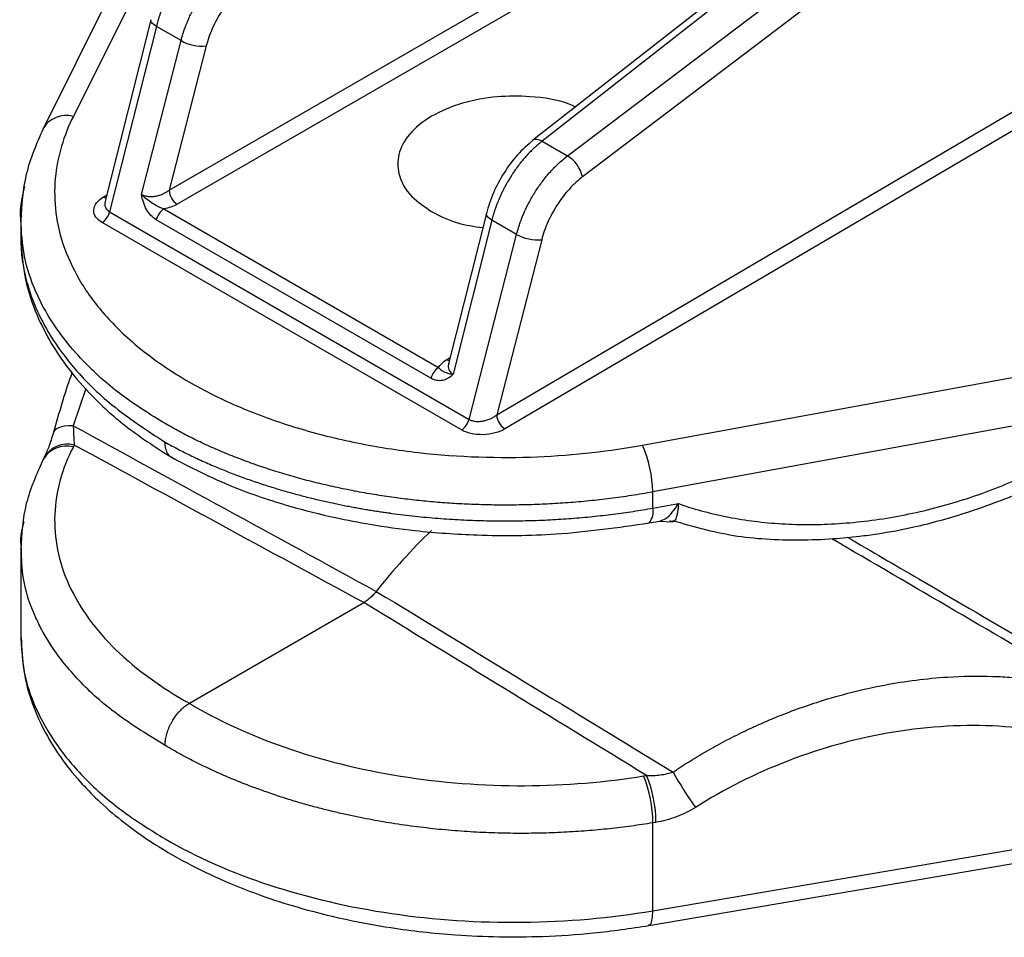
# Model space of a CAD drawing. Header units: millimetres. Extents: x 5 to 597, y 5 to 415.
# Tile 3 of 131: x 55 to 64, y 286 to 294. Entities that reach past the tile are written whole.
import ezdxf

# ---------------------------------------------------------------- set-up
doc = ezdxf.new("R2010")
doc.units = ezdxf.units.MM

msp = doc.modelspace()

# ---------------------------------------------------------------- linework, layer by layer
at = {"color": 7, "linetype": 'Continuous', "lineweight": 25}
for p, q in [((65.0306, 297.2828), (59.5286, 292.978)), ((65.1106, 297.2749), (59.6085, 292.9701)), ((57.2709, 297.1194), (55.2535, 293.0777)), ((59.8302, 292.8421), (65.4292, 297.0909)), ((65.56, 296.907), (59.961, 292.6581)), ((56.1944, 294.0301), (55.7955, 292.446)), ((56.2426, 293.9718), (55.8351, 292.3537)), ((56.4582, 293.8473), (56.2426, 293.9718)), ((56.1136, 292.5061), (56.4582, 293.8473)), ((56.6773, 293.8007), (56.3541, 292.5426)), ((55.2535, 293.0778), (55.2512, 293.0729)), ((59.6085, 292.9701), (59.8302, 292.8421)), ((56.3079, 292.3787), (58.7045, 290.9952)), ((55.0588, 292.2918), (55.0588, 292.1401)), ((55.8351, 292.3537), (58.9709, 290.5435)), ((58.6382, 290.9019), (56.2416, 292.2854)), ((59.1219, 292.3401), (58.7915, 291.0285)), ((59.1701, 292.2818), (58.8314, 290.9371)), ((59.3856, 292.1574), (59.1701, 292.2818)), ((58.9053, 290.4505), (55.7695, 292.2608)), ((58.9709, 290.5435), (59.3856, 292.1574)), ((59.6047, 292.1107), (59.212, 290.5823)), ((60.4857, 290.3188), (70.561, 292.1641)), ((70.6495, 291.7552), (60.5742, 289.9099)), ((55.5261, 290.3192), (55.5182, 290.3038)), ((55.255, 290.1937), (55.2505, 290.1843)), ((55.2633, 290.2099), (55.2554, 290.1945)), ((60.5742, 289.7687), (60.5742, 289.9099)), ((60.5742, 289.7687), (60.7972, 289.8083)), ((60.5417, 289.6395), (60.6372, 289.6564)), ((60.6351, 289.656), (60.7431, 289.6491)), ((55.0588, 289.4139), (55.0588, 288.6376)), ((56.5304, 288.0663), (58.0527, 288.9451)), ((60.4931, 287.4319), (60.5201, 287.4363)), ((60.6012, 287.0273), (60.5742, 287.0229)), ((60.5742, 286.2565), (60.5742, 287.0229)), ((60.5742, 286.2565), (64.7992, 286.9752)), ((60.5397, 286.1269), (64.7648, 286.8456))]:
    msp.add_line(p, q, dxfattribs=at)
at = {"color": 8, "linetype": 'Continuous', "lineweight": 25}
for p, q in [((56.8733, 295.9014), (55.5182, 293.1865)), ((56.3541, 292.5426), (61.5981, 295.5699)), ((61.5499, 295.3788), (56.4248, 292.4201)), ((59.212, 290.5823), (64.4107, 293.6354)), ((64.3517, 293.4367), (59.2834, 290.4602)), ((55.7795, 292.4829), (55.8094, 292.5011)), ((58.7745, 291.0636), (58.805, 291.0818)), ((55.6281, 290.8113), (55.5173, 290.4873))]:
    msp.add_line(p, q, dxfattribs=at)
at = {"color": 8, "linetype": 'Continuous', "lineweight": 25, "flags": 128}
for points in [[(56.2426, 293.9718), (56.2227, 293.9848), (56.2076, 293.998), (56.1979, 294.0109), (56.1939, 294.0231), (56.1944, 294.0301)], [(59.6085, 292.9701), (59.5866, 292.9804), (59.5663, 292.9858), (59.5483, 292.9861), (59.5333, 292.9812), (59.5286, 292.978)], [(55.8026, 292.4742), (55.7934, 292.4766), (55.7795, 292.4829)], [(59.1701, 292.2818), (59.1501, 292.2948), (59.135, 292.308), (59.1253, 292.3209), (59.1213, 292.3331), (59.1219, 292.3402)], [(58.7982, 291.0548), (58.7884, 291.0573), (58.7745, 291.0636)], [(55.5173, 290.4873), (55.4754, 290.4873), (55.4376, 290.4835), (55.405, 290.476), (55.3784, 290.4649), (55.3586, 290.4506), (55.346, 290.4334), (55.3438, 290.4278)]]:
    msp.add_lwpolyline(points, dxfattribs=at)
at = {"color": 7, "linetype": 'Continuous', "lineweight": 25}
for centre, radius, start, end in [((56.6418, 294.1717), 0.3727, 240.48937, 275.46809), ((59.674, 292.5925), 0.2944, 12.87427, 57.96228), ((56.5099, 292.5509), 0.1561, 183.05988, 236.94012), ((56.3939, 292.2475), 0.1569, 123.23527, 166.02089), ((55.6826, 292.3918), 0.1572, 303.56373, 345.98605), ((59.5692, 292.4818), 0.3727, 240.48937, 275.46809), ((58.7904, 290.864), 0.1569, 123.23527, 166.02089), ((59.369, 290.5921), 0.1573, 183.58042, 237.00069), ((58.8184, 290.5815), 0.1572, 303.56373, 345.98605), ((59.4758, 289.8862), 1.0986, 1.23446, 23.18856), ((62.098, 285.9487), 5.0068, 133.60878, 141.83328), ((63.894, 289.2445), 3.6113, 209.50417, 215.29171), ((59.5365, 287.0297), 1.0377, 359.62914, 22.80448), ((59.5635, 287.0341), 1.0377, 359.62914, 22.80448)]:
    msp.add_arc(centre, radius, start, end, dxfattribs=at)
at = {"color": 8, "linetype": 'Continuous', "lineweight": 25}
for centre, radius, start, end in [((55.4561, 292.9611), 0.2338, 74.59669, 150.06875), ((55.4589, 290.0758), 0.2356, 75.42986, 149.95863), ((55.4669, 290.0912), 0.2356, 75.43081, 149.94464), ((60.4311, 289.7361), 0.1468, 318.83989, 12.86269)]:
    msp.add_arc(centre, radius, start, end, dxfattribs=at)
at = {"color": 7, "linetype": 'Continuous', "lineweight": 25}
for points, knots in [([(56.681, 294.66), (56.6719, 294.6527), (56.6536, 294.6382), (56.6268, 294.6148), (56.6007, 294.5905), (56.5754, 294.5653), (56.5508, 294.5394), (56.5271, 294.5129), (56.5043, 294.4858), (56.4824, 294.4582), (56.4613, 294.4304), (56.4413, 294.4022), (56.4221, 294.3739), (56.4039, 294.3455), (56.3866, 294.317), (56.3703, 294.2886), (56.3548, 294.2603), (56.3404, 294.2322), (56.3268, 294.2044), (56.3141, 294.1768), (56.3023, 294.1496), (56.2914, 294.1228), (56.2813, 294.0964), (56.272, 294.0704), (56.2635, 294.045), (56.2558, 294.0201), (56.2488, 293.9957), (56.2447, 293.9797), (56.2426, 293.9718)], [0, 0, 0, 0, 0.04643, 0.092223, 0.137378, 0.181896, 0.225776, 0.269019, 0.311624, 0.353592, 0.394922, 0.435615, 0.47567, 0.515088, 0.553868, 0.592011, 0.629517, 0.666385, 0.702615, 0.738208, 0.773163, 0.807481, 0.841161, 0.874204, 0.906609, 0.938377, 0.969507, 1, 1, 1, 1]), ([(56.4582, 293.8473), (56.4614, 293.8595), (56.468, 293.8842), (56.4799, 293.922), (56.4934, 293.9611), (56.5089, 294.0013), (56.5264, 294.0424), (56.5459, 294.0844), (56.5676, 294.127), (56.5915, 294.17), (56.6175, 294.2133), (56.6459, 294.2566), (56.6764, 294.2995), (56.7091, 294.3419), (56.744, 294.3833), (56.781, 294.4235), (56.8199, 294.4621), (56.8606, 294.4988), (56.8886, 294.5209), (56.9028, 294.532)], [0, 0, 0, 0, 0.046896, 0.095283, 0.145161, 0.19653, 0.24939, 0.303741, 0.359583, 0.416916, 0.47574, 0.536055, 0.59786, 0.661157, 0.725944, 0.792222, 0.859991, 0.92925, 1, 1, 1, 1]), ([(57.0336, 294.3481), (56.9952, 294.319), (56.9563, 294.2836), (56.8816, 294.2021), (56.8459, 294.156), (56.7821, 294.0579), (56.7539, 294.0059), (56.7079, 293.9019), (56.69, 293.85), (56.6773, 293.8007)], [0, 0, 0, 0, 0.25, 0.25, 0.5, 0.5, 0.75, 0.75, 1, 1, 1, 1]), ([(59.9005, 293.2691), (59.8821, 293.2774), (59.7688, 293.3287), (59.5265, 293.3642), (59.2049, 293.365), (58.9018, 293.3087), (58.6316, 293.195), (58.4383, 293.0365), (58.3452, 292.8599), (58.3461, 292.6714), (58.4425, 292.4937), (58.5827, 292.3979), (58.6446, 292.3557)], [0, 0, 0, 0, 0.023819, 0.146554, 0.243585, 0.350595, 0.463394, 0.576193, 0.683203, 0.780235, 0.90297, 1, 1, 1, 1]), ([(55.5182, 293.1865), (55.4355, 293.0207), (55.3781, 292.8388), (55.3432, 292.4508), (55.3662, 292.2448), (55.4789, 291.9323), (55.5294, 291.8276), (55.6578, 291.6205), (55.7356, 291.5181), (55.9181, 291.3192), (56.0228, 291.2227), (56.2571, 291.0392), (56.3867, 290.9521), (56.6667, 290.7905), (56.8171, 290.7159), (57.1336, 290.5815), (57.2997, 290.5216), (57.6415, 290.4178), (57.8171, 290.3739), (58.1719, 290.3021), (58.351, 290.2742), (58.885, 290.2134), (59.2361, 290.2035), (59.896, 290.2306), (60.2049, 290.2674), (60.4857, 290.3188)], [0, 0, 0, 0, 0.125, 0.125, 0.25, 0.25, 0.3125, 0.3125, 0.375, 0.375, 0.4375, 0.4375, 0.5, 0.5, 0.5625, 0.5625, 0.625, 0.625, 0.6875, 0.6875, 0.75, 0.75, 0.875, 0.875, 1, 1, 1, 1]), ([(55.2535, 293.0778), (55.1968, 292.9464), (55.0833, 292.6835), (55.067, 292.4132), (55.0588, 292.278)], [0, 0, 0, 0, 0.499503, 1, 1, 1, 1]), ([(59.5285, 292.978), (59.4828, 292.9379), (59.3917, 292.858), (59.2735, 292.6979), (59.1774, 292.5214), (59.1404, 292.4006), (59.1219, 292.3402)], [0, 0, 0, 0, 0.250857, 0.501087, 0.750779, 1, 1, 1, 1]), ([(59.6085, 292.9701), (59.5993, 292.9628), (59.5811, 292.9482), (59.5542, 292.9248), (59.5281, 292.9005), (59.5028, 292.8753), (59.4782, 292.8494), (59.4546, 292.8229), (59.4317, 292.7958), (59.4098, 292.7683), (59.3888, 292.7404), (59.3687, 292.7122), (59.3495, 292.6839), (59.3313, 292.6555), (59.314, 292.627), (59.2977, 292.5987), (59.2823, 292.5704), (59.2678, 292.5423), (59.2542, 292.5144), (59.2415, 292.4869), (59.2298, 292.4596), (59.2188, 292.4328), (59.2087, 292.4064), (59.1995, 292.3804), (59.191, 292.355), (59.1833, 292.3301), (59.1762, 292.3057), (59.1721, 292.2897), (59.1701, 292.2818)], [0, 0, 0, 0, 0.04643, 0.092223, 0.137378, 0.181896, 0.225776, 0.269019, 0.311624, 0.353592, 0.394922, 0.435615, 0.47567, 0.515088, 0.553868, 0.592011, 0.629517, 0.666385, 0.702615, 0.738208, 0.773163, 0.807481, 0.841161, 0.874204, 0.906609, 0.938377, 0.969507, 1, 1, 1, 1]), ([(59.3856, 292.1574), (59.3889, 292.1695), (59.3955, 292.1942), (59.4073, 292.2321), (59.4208, 292.2711), (59.4363, 292.3113), (59.4538, 292.3524), (59.4733, 292.3944), (59.495, 292.437), (59.5189, 292.4801), (59.545, 292.5234), (59.5733, 292.5666), (59.6038, 292.6096), (59.6365, 292.6519), (59.6714, 292.6934), (59.7084, 292.7336), (59.7473, 292.7721), (59.788, 292.8088), (59.816, 292.8309), (59.8302, 292.8421)], [0, 0, 0, 0, 0.046896, 0.095283, 0.145161, 0.19653, 0.24939, 0.303741, 0.359583, 0.416916, 0.47574, 0.536055, 0.59786, 0.661157, 0.725944, 0.792222, 0.859991, 0.92925, 1, 1, 1, 1]), ([(59.961, 292.6581), (59.9227, 292.629), (59.8837, 292.5936), (59.8091, 292.5121), (59.7734, 292.466), (59.7095, 292.3679), (59.6814, 292.3159), (59.6353, 292.2119), (59.6174, 292.16), (59.6047, 292.1107)], [0, 0, 0, 0, 0.25, 0.25, 0.5, 0.5, 0.75, 0.75, 1, 1, 1, 1]), ([(55.0599, 292.283), (55.0596, 292.2864), (55.0493, 292.3837), (55.0724, 292.4812), (55.0948, 292.5752)], [0, 0, 0, 0, 0.035615, 1, 1, 1, 1]), ([(56.1136, 292.5061), (56.1177, 292.5039), (56.1261, 292.4994), (56.1406, 292.4944), (56.1563, 292.4905), (56.1735, 292.488), (56.1917, 292.487), (56.2109, 292.4875), (56.2351, 292.4902), (56.2652, 292.4968), (56.2964, 292.5081), (56.3272, 292.5234), (56.3442, 292.5355), (56.3541, 292.5426)], [0, 0, 0, 0, 0.063151, 0.127624, 0.193656, 0.261469, 0.331268, 0.40324, 0.477557, 0.602535, 0.744691, 0.850826, 1, 1, 1, 1]), ([(55.7695, 292.2608), (55.7479, 292.2732), (55.7288, 292.2892), (55.7026, 292.3265), (55.6957, 292.3478), (55.6977, 292.3911), (55.7065, 292.4129), (55.7361, 292.4519), (55.7567, 292.4691), (55.7795, 292.4829)], [0, 0, 0, 0, 0.25, 0.25, 0.5, 0.5, 0.75, 0.75, 1, 1, 1, 1]), ([(56.2416, 292.2854), (56.2249, 292.2951), (56.2094, 292.3076), (56.1807, 292.3379), (56.1677, 292.3556), (56.1456, 292.3943), (56.1362, 292.4156), (56.1219, 292.4596), (56.1168, 292.483), (56.1136, 292.5061)], [0, 0, 0, 0, 0.25, 0.25, 0.5, 0.5, 0.75, 0.75, 1, 1, 1, 1]), ([(56.3079, 292.3787), (56.2807, 292.3864), (56.2528, 292.4002), (56.206, 292.4295), (56.1893, 292.4408), (56.1531, 292.468), (56.1328, 292.4842), (56.1136, 292.5061)], [0, 0, 0, 0, 0.5, 0.5, 0.75, 0.75, 1, 1, 1, 1]), ([(58.6446, 292.3557), (58.7169, 292.3184), (58.8471, 292.2512), (59.0156, 292.2268), (59.0906, 292.2159)], [0, 0, 0, 0, 0.554851, 1, 1, 1, 1]), ([(55.0588, 292.1401), (55.067, 292.0137), (55.0822, 291.78), (55.1886, 291.4652), (55.3179, 291.2102), (55.4789, 290.9727), (55.694, 290.726), (55.9948, 290.4541), (56.2591, 290.2854), (56.4002, 290.1954)], [0, 0, 0, 0, 0.167191, 0.30935, 0.430838, 0.538912, 0.669981, 0.823789, 1, 1, 1, 1]), ([(58.7045, 290.9952), (58.7048, 290.9949), (58.7053, 290.9942), (58.7065, 290.9929), (58.7084, 290.9907), (58.7124, 290.9865), (58.7205, 290.9788), (58.7321, 290.97), (58.746, 290.9618), (58.7619, 290.9545), (58.7804, 290.948), (58.8032, 290.9416), (58.822, 290.9386), (58.8314, 290.9371)], [0, 0, 0, 0, 0.007814, 0.01565, 0.031303, 0.062553, 0.124929, 0.249779, 0.374331, 0.499804, 0.672793, 0.837656, 1, 1, 1, 1]), ([(55.5073, 290.9505), (55.5032, 290.9397), (55.4451, 290.7818), (55.3926, 290.5985), (55.3438, 290.4279)], [0, 0, 0, 0, 0.068922, 1, 1, 1, 1]), ([(58.8314, 290.9371), (58.8186, 290.923), (58.8046, 290.9109), (58.7744, 290.8926), (58.758, 290.8862), (58.7243, 290.8797), (58.7069, 290.8796), (58.672, 290.8859), (58.6549, 290.8923), (58.6382, 290.9019)], [0, 0, 0, 0, 0.25, 0.25, 0.5, 0.5, 0.75, 0.75, 1, 1, 1, 1]), ([(58.9709, 290.5435), (58.9751, 290.5413), (58.9835, 290.5368), (58.998, 290.5318), (59.0138, 290.528), (59.0309, 290.5256), (59.0492, 290.5247), (59.0684, 290.5254), (59.0926, 290.5283), (59.1228, 290.5352), (59.1541, 290.5469), (59.1851, 290.5626), (59.2021, 290.575), (59.212, 290.5823)], [0, 0, 0, 0, 0.062912, 0.127154, 0.192977, 0.260613, 0.330277, 0.402166, 0.476458, 0.601536, 0.743958, 0.8504, 1, 1, 1, 1]), ([(55.5173, 290.4873), (55.5176, 290.4801), (55.5182, 290.4649), (55.5192, 290.4421), (55.5203, 290.4183), (55.5216, 290.3916), (55.5236, 290.3569), (55.5252, 290.3335), (55.5261, 290.3192)], [0, 0, 0, 0, 0.109861, 0.230062, 0.36056, 0.50124, 0.693133, 1, 1, 1, 1]), ([(60.5742, 289.9099), (60.5432, 289.9044), (60.4816, 289.8934), (60.3886, 289.8785), (60.2958, 289.8649), (60.2032, 289.8525), (60.1108, 289.8414), (60.0186, 289.8315), (59.9268, 289.8229), (59.8354, 289.8155), (59.7443, 289.8093), (59.6537, 289.8042), (59.5637, 289.8003), (59.4741, 289.7975), (59.3852, 289.7958), (59.2968, 289.7952), (59.2092, 289.7956), (59.1222, 289.7971), (59.036, 289.7996), (58.9505, 289.8031), (58.8658, 289.8075), (58.7819, 289.8129), (58.6989, 289.8192), (58.6168, 289.8264), (58.5356, 289.8345), (58.4553, 289.8434), (58.3759, 289.8531), (58.2647, 289.868), (58.1225, 289.8898), (57.9506, 289.9208), (57.7818, 289.9559), (57.6163, 289.9949), (57.4545, 290.0379), (57.2966, 290.0846), (57.1428, 290.1349), (56.9933, 290.1887), (56.8483, 290.2459), (56.7081, 290.3062), (56.5728, 290.3698), (56.4423, 290.4361), (56.3595, 290.4827), (56.3182, 290.506)], [0, 0, 0, 0, 0.0209549, 0.041772, 0.0624512, 0.0829925, 0.103396, 0.1236617, 0.1437895, 0.1637795, 0.1836316, 0.2033458, 0.2229222, 0.2423608, 0.2616615, 0.2808244, 0.2998494, 0.3187366, 0.3374859, 0.3560974, 0.3745711, 0.3929069, 0.4111049, 0.4291651, 0.4470874, 0.4648719, 0.4825185, 0.5000273, 0.5393622, 0.5785511, 0.617594, 0.6564911, 0.6952422, 0.7338474, 0.7723067, 0.8106202, 0.8487878, 0.8868095, 0.9246855, 0.9624156, 1, 1, 1, 1]), ([(60.7972, 289.8083), (60.9254, 289.7631), (61.0632, 289.725), (61.3552, 289.6661), (61.5094, 289.6454), (61.8299, 289.6237), (61.9961, 289.6229), (62.3349, 289.6422), (62.5075, 289.6624), (62.8523, 289.7235), (63.0246, 289.7644), (63.3624, 289.865), (63.5279, 289.9246), (63.8464, 290.0595), (63.9993, 290.1347), (64.2885, 290.2966), (64.4247, 290.3832), (64.5512, 290.4735)], [0, 0, 0, 0, 0.125, 0.125, 0.25, 0.25, 0.375, 0.375, 0.5, 0.5, 0.625, 0.625, 0.75, 0.75, 0.875, 0.875, 1, 1, 1, 1]), ([(55.3438, 290.4279), (55.3303, 290.3834), (55.3036, 290.2952), (55.2764, 290.2377), (55.263, 290.2092)], [0, 0, 0, 0, 0.505141, 1, 1, 1, 1]), ([(59.2834, 290.4602), (59.2602, 290.4466), (59.2314, 290.4342), (59.1654, 290.4161), (59.1284, 290.4106), (59.0547, 290.4087), (59.0183, 290.4124), (58.9543, 290.4271), (58.9269, 290.4381), (58.9053, 290.4505)], [0, 0, 0, 0, 0.25, 0.25, 0.5, 0.5, 0.75, 0.75, 1, 1, 1, 1]), ([(55.5182, 290.3038), (55.4219, 290.1174), (55.3645, 289.9175), (55.3478, 289.5093), (55.3888, 289.3012), (55.5702, 288.9001), (55.7106, 288.7074), (56.0702, 288.3575), (56.2891, 288.2004), (56.5304, 288.0663)], [0, 0, 0, 0, 0.25, 0.25, 0.5, 0.5, 0.75, 0.75, 1, 1, 1, 1]), ([(56.3182, 290.3445), (56.3388, 290.3332), (56.3796, 290.3106), (56.442, 290.2779), (56.5045, 290.2464), (56.5672, 290.216), (56.6299, 290.1868), (56.6927, 290.1586), (56.7554, 290.1316), (56.8181, 290.1056), (56.8805, 290.0807), (56.9428, 290.0568), (57.0047, 290.0339), (57.0664, 290.0121), (57.1276, 289.9911), (57.1884, 289.9711), (57.2487, 289.952), (57.3085, 289.9338), (57.3677, 289.9165), (57.4263, 289.9), (57.4843, 289.8843), (57.5415, 289.8694), (57.5981, 289.8552), (57.6538, 289.8418), (57.7088, 289.8291), (57.7629, 289.8171), (57.8162, 289.8057), (57.8687, 289.795), (57.9202, 289.7849), (57.9707, 289.7754), (58.0204, 289.7664), (58.069, 289.758), (58.1167, 289.7502), (58.1633, 289.7428), (58.2089, 289.7359), (58.2535, 289.7294), (58.3497, 289.7161), (58.4982, 289.6982), (58.6995, 289.6795), (58.8996, 289.6665), (59.0979, 289.6589), (59.2941, 289.6566), (59.4875, 289.6592), (59.678, 289.6667), (59.8651, 289.6787), (60.0485, 289.6951), (60.2278, 289.7156), (60.4031, 289.7397), (60.5174, 289.7591), (60.5742, 289.7687)], [0, 0, 0, 0, 0.018823, 0.03738, 0.055669, 0.073692, 0.091448, 0.108937, 0.126159, 0.143114, 0.159802, 0.176224, 0.192379, 0.208266, 0.223887, 0.239242, 0.254329, 0.269149, 0.283703, 0.297989, 0.312009, 0.325762, 0.339248, 0.352467, 0.36542, 0.378105, 0.390524, 0.402675, 0.41456, 0.426178, 0.43753, 0.448614, 0.459431, 0.469982, 0.480266, 0.490282, 0.500032, 0.545, 0.589367, 0.633133, 0.676299, 0.718864, 0.760828, 0.802192, 0.842955, 0.883117, 0.922679, 0.96164, 1, 1, 1, 1]), ([(56.3832, 290.2075), (56.3771, 290.2105), (56.3595, 290.2193), (56.3386, 290.2478), (56.3215, 290.2903), (56.3193, 290.3265), (56.3182, 290.3445)], [0, 0, 0, 0, 0.146133, 0.427774, 0.715322, 1, 1, 1, 1]), ([(60.7465, 289.6609), (60.9212, 289.6109), (61.2708, 289.5109), (61.7555, 289.4861), (62.1254, 289.4983), (62.3539, 289.5198), (62.5884, 289.5515), (62.9082, 289.6113), (63.3862, 289.7444), (63.9637, 289.9685), (64.3405, 290.2104), (64.5294, 290.3317)], [0, 0, 0, 0, 0.149068, 0.298461, 0.374676, 0.431824, 0.471483, 0.551906, 0.673954, 0.836581, 1, 1, 1, 1]), ([(56.3608, 290.2181), (56.5399, 290.1263), (56.8629, 289.9607), (57.3631, 289.7934), (57.7686, 289.6906), (58.1348, 289.6201), (58.546, 289.563), (59.0885, 289.5253), (59.7799, 289.5306), (60.2725, 289.601), (60.5416, 289.6394)], [0, 0, 0, 0, 0.15877, 0.286331, 0.382909, 0.453449, 0.543646, 0.66482, 0.816943, 1, 1, 1, 1]), ([(55.255, 290.1938), (55.1979, 290.0658), (55.0835, 289.8094), (55.067, 289.5458), (55.0588, 289.4138)], [0, 0, 0, 0, 0.499446, 1, 1, 1, 1]), ([(60.7972, 289.8083), (60.7968, 289.8003), (60.7962, 289.7853), (60.7945, 289.766), (60.7928, 289.7507), (60.7913, 289.7393), (60.7883, 289.7208), (60.783, 289.6978), (60.774, 289.6732), (60.7632, 289.6567), (60.7519, 289.6492), (60.7413, 289.6488), (60.7317, 289.6523), (60.7251, 289.6582), (60.7219, 289.6611)], [0, 0, 0, 0, 0.070197, 0.130949, 0.181562, 0.221519, 0.250456, 0.382496, 0.500289, 0.629217, 0.750119, 0.835515, 0.918929, 1, 1, 1, 1]), ([(55.0657, 289.414), (55.0632, 289.4385), (55.0549, 289.5184), (55.0749, 289.5981), (55.0888, 289.6534)], [0, 0, 0, 0, 0.306399, 1, 1, 1, 1]), ([(58.1615, 289.0427), (58.1568, 289.0369), (58.1476, 289.0254), (58.1332, 289.0097), (58.1189, 288.9954), (58.1048, 288.9825), (58.0911, 288.9712), (58.0778, 288.9612), (58.065, 288.9525), (58.0567, 288.9475), (58.0527, 288.9451)], [0, 0, 0, 0, 0.14183, 0.279592, 0.412824, 0.541139, 0.664224, 0.781837, 0.8938, 1, 1, 1, 1]), ([(55.0588, 288.6376), (55.0685, 288.5031), (55.0869, 288.2463), (55.2193, 287.8983), (55.3837, 287.6178), (55.5585, 287.3975), (55.7391, 287.211), (55.9511, 287.0274), (56.2224, 286.8342), (56.6404, 286.5938), (57.1952, 286.3598), (57.7955, 286.1954), (58.3424, 286.0953), (58.9123, 286.0318), (59.5099, 286.022), (60.0752, 286.0577), (60.3798, 286.1031), (60.5395, 286.1268)], [0, 0, 0, 0, 0.077874, 0.148607, 0.211234, 0.260764, 0.298699, 0.344124, 0.400688, 0.457898, 0.563965, 0.658364, 0.709296, 0.782906, 0.879751, 0.936961, 1, 1, 1, 1]), ([(60.751, 287.466), (60.7739, 287.4812), (60.8201, 287.512), (60.8913, 287.5572), (60.9649, 287.6024), (61.0412, 287.6472), (61.1199, 287.6917), (61.2013, 287.7356), (61.2851, 287.779), (61.3716, 287.8216), (61.4605, 287.8633), (61.552, 287.904), (61.74, 287.9833), (62.0865, 288.1085), (62.5903, 288.236), (63.0983, 288.3006), (63.4683, 288.3064), (63.7086, 288.2934), (63.8692, 288.2776), (64.0215, 288.256), (64.1654, 288.2289), (64.3014, 288.1977), (64.3877, 288.1728), (64.43, 288.1606)], [0, 0, 0, 0, 0.020314, 0.041126, 0.062435, 0.084242, 0.106548, 0.129352, 0.152655, 0.176457, 0.200758, 0.225559, 0.250859, 0.352548, 0.500516, 0.643837, 0.749257, 0.794995, 0.839149, 0.881724, 0.922721, 0.962145, 1, 1, 1, 1]), ([(56.3182, 287.6988), (56.3184, 287.7054), (56.3186, 287.7188), (56.3208, 287.7401), (56.3244, 287.7625), (56.3296, 287.7859), (56.3365, 287.8099), (56.3451, 287.8345), (56.3553, 287.8593), (56.367, 287.884), (56.3829, 287.9131), (56.4042, 287.9465), (56.432, 287.9827), (56.4631, 288.0158), (56.4962, 288.0448), (56.519, 288.0591), (56.5304, 288.0663)], [0, 0, 0, 0, 0.050866, 0.103271, 0.157101, 0.212216, 0.26845, 0.32561, 0.383487, 0.44185, 0.50046, 0.594826, 0.693462, 0.794957, 0.897698, 1, 1, 1, 1]), ([(56.5304, 288.0663), (56.7711, 287.9221), (57.0519, 287.7908), (57.6751, 287.5733), (58.0174, 287.4874), (58.7278, 287.3736), (59.0954, 287.3459), (59.8148, 287.3484), (60.1661, 287.3786), (60.4931, 287.4319)], [0, 0, 0, 0, 0.25, 0.25, 0.5, 0.5, 0.75, 0.75, 1, 1, 1, 1]), ([(64.3989, 287.7232), (64.1569, 287.7984), (63.8841, 287.8485), (63.2998, 287.8822), (62.9887, 287.8657), (62.3651, 287.7636), (62.0532, 287.6782), (61.466, 287.4527), (61.191, 287.313), (60.9464, 287.1581)], [0, 0, 0, 0, 0.25, 0.25, 0.5, 0.5, 0.75, 0.75, 1, 1, 1, 1]), ([(60.5742, 287.0229), (60.5434, 287.018), (60.4815, 287.0082), (60.3877, 286.9949), (60.2925, 286.9827), (60.196, 286.9717), (60.0983, 286.9619), (59.9993, 286.9534), (59.8992, 286.9462), (59.798, 286.9403), (59.6957, 286.9359), (59.5924, 286.9328), (59.4882, 286.9312), (59.383, 286.9311), (59.277, 286.9325), (59.1702, 286.9354), (59.0628, 286.94), (58.9546, 286.9462), (58.846, 286.954), (58.7368, 286.9636), (58.6272, 286.9748), (58.5174, 286.9878), (58.4072, 287.0026), (58.3016, 287.0185), (58.1988, 287.0356), (58.0973, 287.054), (57.991, 287.075), (57.88, 287.0989), (57.7647, 287.1258), (57.6453, 287.1561), (57.5221, 287.19), (57.3954, 287.2277), (57.2658, 287.2696), (57.1335, 287.3158), (56.9991, 287.3667), (56.8632, 287.4225), (56.7262, 287.4834), (56.5889, 287.5497), (56.4516, 287.6213), (56.3631, 287.6727), (56.3182, 287.6988)], [0, 0, 0, 0, 0.02085, 0.041879, 0.063086, 0.084472, 0.106037, 0.127781, 0.149703, 0.171805, 0.194085, 0.216543, 0.239181, 0.261997, 0.284992, 0.308166, 0.331519, 0.35505, 0.37876, 0.402649, 0.426717, 0.450963, 0.475389, 0.499993, 0.521666, 0.544617, 0.568844, 0.594348, 0.62113, 0.649188, 0.678523, 0.709135, 0.741024, 0.77419, 0.808633, 0.844353, 0.881349, 0.919623, 0.959173, 1, 1, 1, 1]), ([(60.5201, 287.4363), (60.5299, 287.436), (60.5497, 287.4356), (60.5793, 287.4364), (60.6088, 287.4382), (60.6493, 287.4425), (60.6974, 287.4504), (60.7342, 287.4611), (60.751, 287.466)], [0, 0, 0, 0, 0.125139, 0.250951, 0.376523, 0.501168, 0.770898, 1, 1, 1, 1]), ([(60.9464, 287.1581), (60.8934, 287.1245), (60.8378, 287.0971), (60.7217, 287.0533), (60.6614, 287.0372), (60.6012, 287.0273)], [0, 0, 0, 0, 0.5, 0.5, 1, 1, 1, 1]), ([(56.3182, 286.8823), (56.5898, 286.7255), (56.898, 286.5899), (57.5657, 286.3705), (57.9251, 286.2868), (58.6696, 286.1774), (59.0546, 286.1516), (59.8227, 286.1598), (60.2057, 286.1938), (60.5742, 286.2565)], [0, 0, 0, 0, 0.25, 0.25, 0.5, 0.5, 0.75, 0.75, 1, 1, 1, 1])]:
    msp.add_open_spline(points, degree=3, knots=knots, dxfattribs=at)
at = {"color": 8, "linetype": 'Continuous', "lineweight": 25}
for points, knots in [([(55.7982, 292.4453), (55.796, 292.4403), (55.7903, 292.4271), (55.7934, 292.4064), (55.8013, 292.3852), (55.8152, 292.3672), (55.8285, 292.3582), (55.8351, 292.3537)], [0, 0, 0, 0, 0.143481, 0.379068, 0.597938, 0.801411, 1, 1, 1, 1]), ([(56.3182, 290.506), (56.19, 290.586), (55.9319, 290.7469), (55.6526, 290.9947), (55.4463, 291.2268), (55.2997, 291.437), (55.1728, 291.6824), (55.0772, 291.9651), (55.0657, 292.1764), (55.0599, 292.283)], [0, 0, 0, 0, 0.16701, 0.336116, 0.450065, 0.564947, 0.680763, 0.839048, 1, 1, 1, 1]), ([(55.0612, 292.1401), (55.0609, 292.1085), (55.0599, 292.0187), (55.0806, 291.8697), (55.1228, 291.6929), (55.1972, 291.4917), (55.3225, 291.2521), (55.5357, 290.9656), (55.8562, 290.647), (56.1572, 290.45), (56.3182, 290.3445)], [0, 0, 0, 0, 0.047852, 0.135957, 0.225907, 0.317702, 0.446505, 0.603169, 0.787675, 1, 1, 1, 1]), ([(58.7942, 291.0277), (58.7921, 291.0228), (58.7864, 291.0099), (58.7896, 290.9894), (58.7975, 290.9684), (58.8114, 290.9505), (58.8248, 290.9415), (58.8314, 290.9371)], [0, 0, 0, 0, 0.1430266, 0.3783406, 0.5972612, 0.8010144, 1, 1, 1, 1]), ([(60.6369, 289.6574), (60.6539, 289.663), (60.6891, 289.6744), (60.7454, 289.7291), (60.7799, 289.7819), (60.7972, 289.8083)], [0, 0, 0, 0, 0.316739, 0.658004, 1, 1, 1, 1]), ([(64.43, 288.1606), (63.7075, 288.5833), (62.943, 289.0306), (62.1779, 289.4775), (62.1359, 289.5021)], [0, 0, 0, 0, 0.945, 1, 1, 1, 1]), ([(62.2738, 289.5141), (62.4806, 289.3934), (63.2805, 288.9266), (64.0798, 288.4594), (64.6724, 288.1131)], [0, 0, 0, 0, 0.258564, 1, 1, 1, 1]), ([(56.3182, 287.6988), (56.1572, 287.798), (55.8562, 287.9832), (55.5792, 288.2451), (55.4146, 288.4405), (55.321, 288.573), (55.2478, 288.6958), (55.1541, 288.8859), (55.0721, 289.124), (55.0676, 289.3271), (55.0657, 289.414)], [0, 0, 0, 0, 0.212334, 0.396849, 0.478709, 0.553596, 0.62151, 0.682451, 0.864088, 1, 1, 1, 1]), ([(55.0634, 288.6377), (55.0671, 288.5422), (55.075, 288.3357), (55.1807, 288.0231), (55.3585, 287.7061), (55.6112, 287.4065), (55.9266, 287.1267), (56.1877, 286.9638), (56.3182, 286.8823)], [0, 0, 0, 0, 0.1469886, 0.3175909, 0.4881932, 0.6587955, 0.8293977, 1, 1, 1, 1]), ([(60.5382, 286.1346), (60.5441, 286.1342), (60.5585, 286.1335), (60.5712, 286.1801), (60.5732, 286.2317), (60.5742, 286.2565)], [0, 0, 0, 0, 0.2679616, 0.6482373, 1, 1, 1, 1])]:
    msp.add_open_spline(points, degree=3, knots=knots, dxfattribs=at)
at = {"color": 7, "linetype": 'Continuous', "lineweight": 25}
for points in [[(56.4248, 292.4201), (56.3923, 292.4014), (56.3509, 292.3867), (56.3079, 292.3787)], [(58.7045, 290.9952), (58.7178, 291.0203), (58.7426, 291.0445), (58.7745, 291.0636)], [(55.5173, 290.4873), (56.3984, 290.0056), (57.2798, 289.524), (58.1615, 289.0427)], [(58.0527, 288.9451), (57.2197, 289.3978), (56.3774, 289.8559), (55.5261, 290.3192)], [(58.1615, 289.0427), (59.0244, 288.5169), (59.8876, 287.9914), (60.751, 287.466)], [(60.5201, 287.4363), (59.6882, 287.9446), (58.8656, 288.4477), (58.0527, 288.9451)]]:
    msp.add_open_spline(points, degree=3, dxfattribs=at)

doc.saveas('drawing.dxf')
